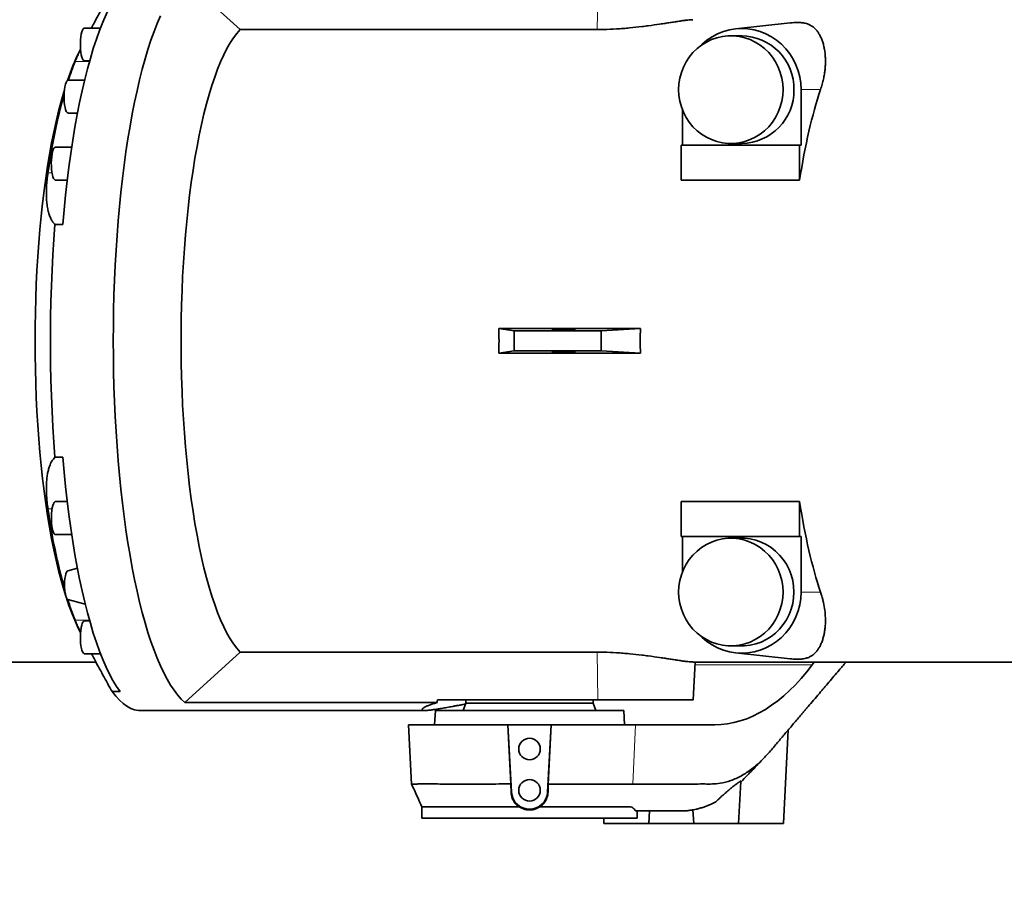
# Model space of a CAD drawing. Header units: millimetres. Extents: x 0 to 11920, y 0 to 8400.
# Tile 29 of 47: x 8030 to 8579, y 4380 to 4860. Entities that reach past the tile are written whole.
import ezdxf

# ---------------------------------------------------------------- set-up
doc = ezdxf.new("R2010")
doc.units = ezdxf.units.MM
doc.header["$LTSCALE"] = 20
doc.layers.add('THICK_LINE', color=7, linetype='Continuous')
doc.styles.add('SLDTEXTSTYLE0', font='TXT', dxfattribs={"width": 0.605})
doc.dimstyles.new('SLDDIMSTYLE0', dxfattribs={"dimtxt": 70, "dimasz": 70, "dimexe": 0, "dimexo": 0.0625, "dimgap": 17.5, "dimtad": 1, "dimdec": 4, "dimlfac": 20, "dimzin": 12, "dimdsep": 46, "dimtxsty": 'SLDTEXTSTYLE0', "dimsah": 1, "dimcen": 0.09, "dimadec": 1, "dimazin": 3, "dimtfac": 1, "dimtofl": 0, "dimtmove": 0, "dimatfit": 3, "dimfxl": 1, "dimfrac": 2, "dimtolj": 1, "dimtzin": 12, "dimarcsym": 0})

# ---------------------------------------------------------------- blocks, each defined once
blk = doc.blocks.new('_D')
at = {"layer": 'THICK_LINE'}
for p, q in [((10790.83, 4875.03), (11665.94, 4875.03)), ((5806.54, 4370.76), (5712.48, 4354.17))]:
    blk.add_line(p, q, dxfattribs=at)
blk.add_arc((8666.42, 4875.03), 2969.52, 190, 0, dxfattribs=at)
for points in [[(11635.94, 4875.03), (11625.12, 4805.15), (11645.11, 4804.92)], [(5742.02, 4359.38), (5745.16, 4288.74), (5764.82, 4292.44)]]:
    blk.add_solid(points, dxfattribs=at)
at = {"layer": 'THICK_LINE', "insert": (8818.29, 1998.04), "char_height": 70, "attachment_point": 1, "rotation": 5, "style": 'SLDTEXTSTYLE0'}
blk.add_mtext('170°', dxfattribs=at)

msp = doc.modelspace()

# ---------------------------------------------------------------- linework, layer by layer
at = {"color": 7, "linetype": 'Continuous', "lineweight": 35}
for p, q in [((8121.719345, 4882.5986311), (8152.5691104, 4854.5458882)), ((8459.2773584, 4858.2200138), (8428.7741274, 4854.9232679)), ((8074.7396978, 4855.3980027), (8065.7628616, 4855.3980027)), ((8152.5691104, 4854.5458882), (8351.7058888, 4854.5458882)), ((8432.2198246, 4851.0304045), (8426.1294896, 4851.0304045)), ((8063.6316249, 4843.6337337), (8062.9099852, 4842.2024368)), ((8065.7628616, 4837.1280027), (8068.7144599, 4837.1280027)), ((8065.8761703, 4826.2834598), (8056.6630498, 4826.2834598)), ((8465.2716779, 4821.0304045), (8465.2716779, 4790.0304045)), ((8399.1679713, 4790.0304045), (8399.1679713, 4809.7515039)), ((8056.6630498, 4808.0134598), (8061.9457576, 4808.0134598)), ((8058.7121063, 4788.9299653), (8049.570357, 4788.9299653)), ((8398.5133221, 4790.0304045), (8398.5133221, 4770.5625216)), ((8464.4646467, 4790.0304045), (8398.5133221, 4790.0304045)), ((8426.1294896, 4791.0304045), (8432.2198246, 4791.0304045)), ((8464.4646467, 4770.5625216), (8464.4646467, 4790.0304045)), ((8465.2716779, 4790.0304045), (8464.4646467, 4790.0304045)), ((8049.570357, 4770.6599653), (8056.2764772, 4770.6599653)), ((8464.4646467, 4770.5625216), (8398.5133221, 4770.5625216)), ((8053.833327, 4745.9350499), (8049.3719138, 4745.9350499)), ((8296.860339, 4687.9687556), (8375.7422422, 4687.9687556)), ((8305.444147, 4686.5466956), (8296.860339, 4687.9687556)), ((8375.7422422, 4687.9687556), (8353.937768, 4686.5466956)), ((8353.937768, 4686.5466956), (8305.444147, 4686.5466956)), ((8305.444147, 4675.5141134), (8305.444147, 4686.5466956)), ((8353.937768, 4675.5141134), (8353.937768, 4686.5466956)), ((8305.444147, 4675.5141134), (8296.860339, 4674.0920533)), ((8296.860339, 4674.0920533), (8375.7422422, 4674.0920533)), ((8353.937768, 4675.5141134), (8305.444147, 4675.5141134)), ((8375.7422422, 4674.0920533), (8353.937768, 4675.5141134)), ((8049.3719138, 4616.125759), (8053.833327, 4616.125759)), ((8056.2764772, 4591.4008436), (8049.570357, 4591.4008436)), ((8398.5133221, 4591.4982873), (8464.4646467, 4591.4982873)), ((8398.5133221, 4591.4982873), (8398.5133221, 4572.0304045)), ((8464.4646467, 4572.0304045), (8464.4646467, 4591.4982873)), ((8049.570357, 4573.1308436), (8058.7121063, 4573.1308436)), ((8398.5133221, 4572.0304045), (8464.4646467, 4572.0304045)), ((8399.1679713, 4572.0304045), (8399.1679713, 4552.3093051)), ((8432.2198246, 4571.0304045), (8426.1294896, 4571.0304045)), ((8464.4646467, 4572.0304045), (8465.2716779, 4572.0304045)), ((8465.2716779, 4541.0304045), (8465.2716779, 4572.0304045)), ((8061.8832117, 4554.3759954), (8056.5318811, 4552.8942094)), ((8056.5318811, 4536.9304888), (8066.2528564, 4534.2387461)), ((8068.7144599, 4524.9328062), (8065.7628616, 4524.9328062)), ((8062.9099852, 4519.8583722), (8063.6316249, 4518.4270752)), ((8065.7628616, 4506.6628062), (8074.7396978, 4506.6628062)), ((8121.719345, 4479.4621778), (8152.5691104, 4507.5149207)), ((8152.5691104, 4507.5149207), (8351.7058888, 4507.5149207)), ((8426.1294896, 4511.0304045), (8432.2198246, 4511.0304045)), ((8428.7741274, 4507.137541), (8459.2508792, 4503.8436569)), ((7889.334894, 4502.0304045), (8072.1774724, 4502.0304045)), ((8404.987711, 4502.0304045), (8640.8096055, 4502.0304045)), ((8405.218079, 4481.0245832), (8406.318943, 4502.0304045)), ((8471.4994563, 4500.4585103), (8472.6696299, 4502.0304045)), ((8085.6500597, 4485.5223816), (8081.1886466, 4485.5223816)), ((8262.4937219, 4479.4621778), (8121.719345, 4479.4621778)), ((8262.5538439, 4481.0304045), (8352.0440229, 4481.0304045)), ((8278.4239933, 4479.0304045), (8276.9681124, 4475.0304045)), ((8278.4239933, 4481.0304045), (8278.4239933, 4479.0304045)), ((8278.4239933, 4479.0304045), (8349.4239933, 4479.0304045)), ((8349.4239933, 4479.0304045), (8349.4239933, 4481.0304045)), ((8350.8798743, 4475.0304045), (8349.4239933, 4479.0304045)), ((8097.000288, 4475.0304045), (8255.7316481, 4475.0304045)), ((8261.4239933, 4475.0304045), (8261.0047311, 4467.0304045)), ((8366.4239933, 4475.0304045), (8261.4239933, 4475.0304045)), ((8366.8432556, 4467.0304045), (8366.4239933, 4475.0304045)), ((8246.4084199, 4467.0304045), (8248.1429031, 4433.9344945)), ((8246.4084199, 4467.0304045), (8301.8317292, 4467.0304045)), ((8303.4837653, 4434.034411), (8301.8317292, 4467.0304045)), ((8301.8317292, 4467.0304045), (8301.9144443, 4467.0304045)), ((8301.9144443, 4467.0304045), (8303.8811156, 4429.5040796)), ((8325.9335423, 4467.0304045), (8301.9144443, 4467.0304045)), ((8323.966871, 4429.5040796), (8325.9335423, 4467.0304045)), ((8326.0162575, 4467.0304045), (8324.3641645, 4434.0332754)), ((8325.9335423, 4467.0304045), (8326.0162575, 4467.0304045)), ((8326.0162575, 4467.0304045), (8372.9744444, 4467.0304045)), ((8372.9744444, 4467.0304045), (8417.1707242, 4467.0304045)), ((8455.4239933, 4412.0304045), (8458.1575237, 4464.189271)), ((8430.4239933, 4412.0304045), (8431.6538215, 4435.4969245)), ((8303.4838804, 4434.0304046), (8303.6118526, 4429.4899681)), ((8324.2361608, 4429.4899667), (8324.3639989, 4434.0304044)), ((8372.6137525, 4434.0303961), (8371.4618097, 4434.0300179)), ((8417.7882385, 4424.1807395), (8414.7712974, 4422.6677412)), ((8253.9212072, 4421.2904024), (8253.9212072, 4415.0304045)), ((8373.9267795, 4415.0304045), (8373.9267795, 4419.0304045)), ((8380.4239933, 4412.0304045), (8380.7908478, 4419.0304045)), ((8395.6337672, 4419.0304045), (8393.3907378, 4419.0304045)), ((8398.5015017, 4419.0304045), (8395.6337672, 4419.0304045)), ((8398.5415745, 4419.0304045), (8398.5015017, 4419.0304045)), ((8405.0267992, 4419.6093203), (8405.4239933, 4412.0304045)), ((8373.9267795, 4415.0304045), (8253.9212072, 4415.0304045)), ((8355.26677, 4415.0304045), (8355.4239933, 4412.0304045)), ((8380.4239933, 4412.0304045), (8355.4239933, 4412.0304045)), ((8405.4239933, 4412.0304045), (8380.4239933, 4412.0304045)), ((8430.4239933, 4412.0304045), (8405.4239933, 4412.0304045)), ((8455.4239933, 4412.0304045), (8430.4239933, 4412.0304045))]:
    msp.add_line(p, q, dxfattribs=at)
at = {"color": 8, "linetype": 'Continuous', "lineweight": 18}
for p, q in [((8352.0440229, 4881.0304045), (8351.7058888, 4854.5458882)), ((8060.6063281, 4836.7938664), (8068.6201716, 4836.7938664)), ((8476.1560458, 4821.0304045), (8465.2716779, 4821.0304045)), ((8045.4752859, 4774.6829882), (8047.7260264, 4774.6829882)), ((8045.4752859, 4587.3778207), (8047.7260264, 4587.3778207)), ((8476.1560458, 4541.0304045), (8465.2716779, 4541.0304045)), ((8060.6063281, 4525.2669426), (8068.6201716, 4525.2669426)), ((8352.0440229, 4481.0304045), (8351.7058888, 4507.5149207)), ((8406.2365638, 4500.4585103), (8471.4994563, 4500.4585103)), ((8372.9744444, 4467.0304045), (8371.4618184, 4434.0302071)), ((8303.8811156, 4429.5040796), (8303.6118526, 4429.4899681)), ((8323.966871, 4429.5040796), (8324.2361608, 4429.4899667))]:
    msp.add_line(p, q, dxfattribs=at)
at = {"color": 7, "linetype": 'Continuous', "lineweight": 35, "flags": 128}
for points in [[(8053.833327, 4745.9350499), (8054.5438623, 4754.1369273), (8055.3381786, 4762.2082589), (8056.2148572, 4770.1346318), (8057.1723328, 4777.9018919), (8058.2088956, 4785.4961694), (8059.3226946, 4792.9039031), (8060.5117409, 4800.1118651), (8061.7739113, 4807.1071843), (8063.1069518, 4813.8773691), (8064.5084822, 4820.4103301), (8065.9759996, 4826.6944014), (8067.5068835, 4832.7183616), (8069.0984004, 4838.4714537), (8070.7477081, 4843.9434045), (8072.4518616, 4849.1244428), (8074.2078177, 4854.0053168), (8076.0124409, 4858.5773108), (8077.8625087, 4862.8322607), (8079.7547173, 4866.7625683), (8081.685688, 4870.3612154), (8083.6519725, 4873.6217758), (8085.6500597, 4876.5384273)], [(8108.1488866, 4862.1154643), (8106.3477442, 4857.906041), (8104.5904807, 4853.3949243), (8102.8800935, 4848.5898086), (8101.2194999, 4843.4988901), (8099.6115324, 4838.1308521), (8098.0589337, 4832.4948509), (8096.564352, 4826.6004996), (8095.1303366, 4820.4578522), (8093.7593334, 4814.077386), (8092.453681, 4807.4699842), (8091.2156064, 4800.6469167), (8090.0472213, 4793.6198216), (8088.9505186, 4786.4006848), (8087.927369, 4779.00182), (8086.9795176, 4771.4358471), (8086.1085811, 4763.7156715), (8085.3160451, 4755.8544611), (8084.6032615, 4747.8656247), (8083.9714459, 4739.7627888), (8083.4216761, 4731.5597742), (8082.9548898, 4723.2705725), (8082.5718832, 4714.9093226), (8082.2733096, 4706.4902861), (8082.0596782, 4698.0278232), (8081.9313534, 4689.5363681), (8081.8885542, 4681.0304045), (8081.9313534, 4672.5244409), (8082.0596782, 4664.0329858), (8082.2733096, 4655.5705228), (8082.5718832, 4647.1514863), (8082.9548898, 4638.7902364), (8083.4216761, 4630.5010348), (8083.9714459, 4622.2980201), (8084.6032615, 4614.1951842), (8085.3160451, 4606.2063479), (8086.1085811, 4598.3451375), (8086.9795176, 4590.6249618), (8087.927369, 4583.058989), (8088.9505186, 4575.6601241), (8090.0472213, 4568.4409874), (8091.2156064, 4561.4138923), (8092.453681, 4554.5908248), (8093.7593334, 4547.9834229), (8095.1303366, 4541.6029567), (8096.564352, 4535.4603093), (8098.0589337, 4529.565958), (8099.6115324, 4523.9299568), (8101.2194999, 4518.5619188), (8102.8800935, 4513.4710003), (8104.5904807, 4508.6658847), (8106.3477442, 4504.1547679), (8108.1488866, 4499.9453446), (8109.9908357, 4496.0447946), (8111.8704499, 4492.4597711), (8113.784523, 4489.196389), (8115.7297903, 4486.2602145), (8117.7029337, 4483.6562558), (8119.7005878, 4481.3889545), (8121.719345, 4479.4621778)], [(8065.7628616, 4855.3980027), (8065.5151673, 4855.3412427), (8065.0884686, 4854.9684484), (8064.6876865, 4854.2611088), (8064.3282228, 4853.2464064), (8064.0238914, 4851.9633357), (8063.7863877, 4850.4612044), (8063.6248388, 4848.7977386), (8063.5454528, 4847.0368643), (8063.5512807, 4845.246251), (8063.6420984, 4843.4947108), (8063.8144158, 4841.8495546), (8064.0616109, 4840.3740046), (8064.3741841, 4839.1247656), (8064.7401234, 4838.149845)], [(8152.5691104, 4854.5458882), (8150.6853308, 4852.4008107), (8148.8268654, 4849.9113162), (8146.9974493, 4847.0824081), (8145.2007593, 4843.9197718), (8143.4404062, 4840.4297636), (8141.7199281, 4836.6193976), (8140.0427826, 4832.4963318), (8138.4123406, 4828.0688527), (8136.8318788, 4823.3458586), (8135.3045736, 4818.3368416), (8133.8334945, 4813.0518687), (8132.4215982, 4807.5015616), (8131.0717221, 4801.6970751), (8129.7865793, 4795.6500752), (8128.5687527, 4789.3727147), (8127.4206897, 4782.87761), (8126.3446977, 4776.1778147), (8125.3429393, 4769.286794), (8124.4174278, 4762.2183973), (8123.5700232, 4754.9868305), (8122.8024286, 4747.6066275), (8122.1161868, 4740.0926208), (8121.5126768, 4732.4599121), (8120.9931118, 4724.7238413), (8120.5585357, 4716.8999562), (8120.2098222, 4709.0039813), (8119.9476719, 4701.0517855), (8119.7726119, 4693.0593512), (8119.6849938, 4685.0427414), (8119.6849938, 4677.0180676), (8119.7726119, 4669.0014577), (8119.9476719, 4661.0090234), (8120.2098222, 4653.0568277), (8120.5585357, 4645.1608527), (8120.9931118, 4637.3369677), (8121.5126768, 4629.6008969), (8122.1161868, 4621.9681881), (8122.8024286, 4614.4541815), (8123.5700232, 4607.0739785), (8124.4174278, 4599.8424117), (8125.3429393, 4592.7740149), (8126.3446977, 4585.8829942), (8127.4206897, 4579.1831989), (8128.5687527, 4572.6880942), (8129.7865793, 4566.4107338), (8131.0717221, 4560.3637338), (8132.4215982, 4554.5592474), (8133.8334945, 4549.0089403), (8135.3045736, 4543.7239674), (8136.8318788, 4538.7149503), (8138.4123406, 4533.9919562), (8140.0427826, 4529.5644771), (8141.7199281, 4525.4414113), (8143.4404062, 4521.6310453), (8145.2007593, 4518.1410371), (8146.9974493, 4514.9784009), (8148.8268654, 4512.1494927), (8150.6853308, 4509.6599983), (8152.5691104, 4507.5149207)], [(8408.9920443, 4845.2745461), (8410.103818, 4846.3557083), (8412.7924327, 4848.6005368), (8415.693898, 4850.5433012), (8418.7764248, 4852.1627161), (8422.0062403, 4853.4410389), (8425.3479579, 4854.364264), (8428.7649652, 4854.9222763), (8432.2198246, 4855.1089622), (8435.6746841, 4854.9222763), (8439.0916913, 4854.364264), (8442.433409, 4853.4410389), (8445.6632245, 4852.1627161), (8448.7457513, 4850.5433012), (8451.6472166, 4848.6005368), (8454.3358313, 4846.3557083), (8456.7821384, 4843.8334105), (8458.9593356, 4841.0612781), (8460.8435692, 4838.0696834), (8462.4141951, 4834.8914027), (8463.6540051, 4831.561258), (8464.5494156, 4828.115735), (8465.0906164, 4824.5925837), (8465.2716779, 4821.0304045)], [(8455.2256622, 4821.0304045), (8455.0550992, 4824.273975), (8454.5454099, 4827.4795177), (8453.7025699, 4830.6094504), (8452.5364607, 4833.6270775), (8451.0607539, 4836.4970202), (8449.2927509, 4839.1856309), (8447.2531798, 4841.6613882), (8444.9659527, 4843.8952661), (8442.4578854, 4845.8610744), (8439.7583825, 4847.5357658), (8436.8990933, 4848.8997061), (8433.9135403, 4849.9369042), (8430.8367265, 4850.6352001), (8427.7047247, 4850.9864069), (8424.5542546, 4850.9864069), (8421.4222527, 4850.6352001), (8418.3454389, 4849.9369042), (8415.359886, 4848.8997061), (8412.5005968, 4847.5357658), (8409.8010939, 4845.8610744), (8407.2930266, 4843.8952661), (8405.0057995, 4841.6613882), (8402.9662284, 4839.1856309), (8401.1982253, 4836.4970202), (8399.7225186, 4833.6270775), (8398.5564094, 4830.6094504), (8397.7135694, 4827.4795177), (8397.20388, 4824.273975), (8397.033317, 4821.0304045), (8397.20388, 4817.7868339), (8397.7135694, 4814.5812913), (8398.5564094, 4811.4513586), (8399.7225186, 4808.4337314), (8401.1982253, 4805.5637888), (8402.9662284, 4802.875178), (8405.0057995, 4800.3994207), (8407.2930266, 4798.1655428), (8409.8010939, 4796.1997345), (8412.5005968, 4794.5250431), (8415.359886, 4793.1611029), (8418.3454389, 4792.1239047), (8421.4222527, 4791.4256088), (8424.5542546, 4791.0744021), (8427.7047247, 4791.0744021), (8430.8367265, 4791.4256088), (8433.9135403, 4792.1239047), (8436.8990933, 4793.1611029), (8439.7583825, 4794.5250431), (8442.4578854, 4796.1997345), (8444.9659527, 4798.1655428), (8447.2531798, 4800.3994207), (8449.2927509, 4802.875178), (8451.0607539, 4805.5637888), (8452.5364607, 4808.4337314), (8453.7025699, 4811.4513586), (8454.5454099, 4814.5812913), (8455.0550992, 4817.7868339), (8455.2256622, 4821.0304045)], [(8056.6630498, 4826.2834598), (8056.3697261, 4826.203761), (8055.9449944, 4825.7948666), (8055.5478572, 4825.0536957), (8055.1935762, 4824.0087309), (8054.8957662, 4822.7001298), (8054.665872, 4821.1781812), (8054.5127282, 4819.5013726), (8054.44222, 4817.7341429), (8054.4570571, 4815.9444057), (8054.5566693, 4814.2009397), (8054.7372284, 4812.5707452), (8054.9917958, 4811.1164697), (8055.3105886, 4809.8940002), (8055.6813557, 4808.9503155), (8056.0898487, 4808.3216809), (8056.5203696, 4808.0322545), (8056.6630498, 4808.0134598)], [(8054.6149864, 4820.7220004), (8054.2642497, 4819.5561626), (8052.7985498, 4814.4060657), (8051.3897812, 4808.9948796), (8050.0407014, 4803.3331971), (8048.7539515, 4797.4321011), (8047.5320503, 4791.3031433), (8046.3773896, 4784.9583214), (8045.2922299, 4778.4100558), (8044.2786953, 4771.6711649), (8043.33877, 4764.7548405), (8042.4742937, 4757.6746216), (8041.6869589, 4750.444368), (8040.9783068, 4743.0782333), (8040.3497245, 4735.5906371), (8039.8024425, 4727.9962366), (8039.3375323, 4720.3098984), (8038.9559038, 4712.5466687), (8038.6583041, 4704.7217444), (8038.4453158, 4696.8504432), (8038.3173558, 4688.9481735), (8038.2746746, 4681.0304045)], [(8049.570357, 4788.9299653), (8049.2357584, 4788.8261209), (8048.8129674, 4788.3846368), (8048.4192824, 4787.6130564), (8048.0698325, 4786.5410311), (8047.778047, 4785.2097583), (8047.555139, 4783.670398), (8047.4096746, 4781.9821071), (8047.3472441, 4780.2097655), (8047.3702465, 4778.4214834), (8047.477798, 4776.6859834)], [(8047.477798, 4776.6859834), (8047.6657653, 4775.0699598), (8047.926925, 4773.6355155), (8048.2512409, 4772.4377755), (8048.6262497, 4771.5227681), (8049.03754, 4770.9256566), (8049.4693061, 4770.6693877), (8049.570357, 4770.6599653)], [(8049.3719138, 4745.9350499), (8048.7398588, 4737.5227959), (8048.1959378, 4729.0073744), (8047.7411444, 4720.4043364), (8047.3763089, 4711.7293929), (8047.1020977, 4702.9983864), (8046.9190116, 4694.2272615), (8046.8273849, 4685.4320363), (8046.8273849, 4676.6287727), (8046.9190116, 4667.8335474), (8047.1020977, 4659.0624225), (8047.3763089, 4650.331416), (8047.7411444, 4641.6564725), (8048.1959378, 4633.0534345), (8048.7398588, 4624.538013), (8049.3719138, 4616.125759)], [(8038.2746746, 4681.0304045), (8038.3173558, 4673.1126354), (8038.4453158, 4665.2103657), (8038.6583041, 4657.3390646), (8038.9559038, 4649.5141403), (8039.3375323, 4641.7509106), (8039.8024425, 4634.0645723), (8040.3497245, 4626.4701719), (8040.9783068, 4618.9825756), (8041.6869589, 4611.616441), (8042.4742937, 4604.3861874), (8043.33877, 4597.3059684), (8044.2786953, 4590.389644), (8045.2922299, 4583.6507532), (8046.3773896, 4577.1024875), (8047.5320503, 4570.7576657), (8048.7539515, 4564.6287079), (8050.0407014, 4558.7276119), (8051.3897812, 4553.0659293), (8052.7985498, 4547.6547433), (8054.2642497, 4542.5046463), (8055.408648, 4538.7897466)], [(8085.6500597, 4485.5223816), (8083.6519725, 4488.4390331), (8081.685688, 4491.6995936), (8079.7547173, 4495.2982407), (8077.8625087, 4499.2285483), (8076.0124409, 4503.4834981), (8074.2078177, 4508.0554921), (8072.4518616, 4512.9363661), (8070.7477081, 4518.1174044), (8069.0984004, 4523.5893552), (8067.5068835, 4529.3424474), (8065.9759996, 4535.3664075), (8064.5084822, 4541.6504788), (8063.1069518, 4548.1834398), (8061.7739113, 4554.9536246), (8060.5117409, 4561.9489438), (8059.3226946, 4569.1569058), (8058.2088956, 4576.5646396), (8057.1723328, 4584.158917), (8056.2148572, 4591.9261772), (8055.3381786, 4599.8525501), (8054.5438623, 4607.9238816), (8053.833327, 4616.125759)], [(8049.570357, 4591.4008436), (8049.3226627, 4591.3440836), (8048.895964, 4590.9712893), (8048.4951819, 4590.2639497), (8048.1357182, 4589.2492473), (8047.8313868, 4587.9661766), (8047.5938831, 4586.4640454), (8047.4323342, 4584.8005795), (8047.3529483, 4583.0397052), (8047.3587761, 4581.2490919), (8047.4495938, 4579.4975517), (8047.6219112, 4577.8523955), (8047.8691063, 4576.3768456), (8048.1816795, 4575.1276065), (8048.5476188, 4574.152686), (8048.9528614, 4573.4895495), (8049.381834, 4573.1636811), (8049.570357, 4573.1308436)], [(8455.2256622, 4541.0304045), (8455.0550992, 4544.273975), (8454.5454099, 4547.4795177), (8453.7025699, 4550.6094504), (8452.5364607, 4553.6270775), (8451.0607539, 4556.4970202), (8449.2927509, 4559.1856309), (8447.2531798, 4561.6613882), (8444.9659527, 4563.8952661), (8442.4578854, 4565.8610744), (8439.7583825, 4567.5357658), (8436.8990933, 4568.8997061), (8433.9135403, 4569.9369042), (8430.8367265, 4570.6352001), (8427.7047247, 4570.9864069), (8424.5542546, 4570.9864069), (8421.4222527, 4570.6352001), (8418.3454389, 4569.9369042), (8415.359886, 4568.8997061), (8412.5005968, 4567.5357658), (8409.8010939, 4565.8610744), (8407.2930266, 4563.8952661), (8405.0057995, 4561.6613882), (8402.9662284, 4559.1856309), (8401.1982253, 4556.4970202), (8399.7225186, 4553.6270775), (8398.5564094, 4550.6094504), (8397.7135694, 4547.4795177), (8397.20388, 4544.273975), (8397.033317, 4541.0304045), (8397.20388, 4537.7868339), (8397.7135694, 4534.5812913), (8398.5564094, 4531.4513586), (8399.7225186, 4528.4337314), (8401.1982253, 4525.5637888), (8402.9662284, 4522.875178), (8405.0057995, 4520.3994207), (8407.2930266, 4518.1655428), (8409.8010939, 4516.1997345), (8412.5005968, 4514.5250431), (8415.359886, 4513.1611029), (8418.3454389, 4512.1239047), (8421.4222527, 4511.4256088), (8424.5542546, 4511.0744021), (8427.7047247, 4511.0744021), (8430.8367265, 4511.4256088), (8433.9135403, 4512.1239047), (8436.8990933, 4513.1611029), (8439.7583825, 4514.5250431), (8442.4578854, 4516.1997345), (8444.9659527, 4518.1655428), (8447.2531798, 4520.3994207), (8449.2927509, 4522.875178), (8451.0607539, 4525.5637888), (8452.5364607, 4528.4337314), (8453.7025699, 4531.4513586), (8454.5454099, 4534.5812913), (8455.0550992, 4537.7868339), (8455.2256622, 4541.0304045)], [(8432.2198246, 4511.0304045), (8433.7950597, 4511.0744021), (8436.9270615, 4511.4256088), (8440.0038753, 4512.1239047), (8442.9894283, 4513.1611029), (8445.8487175, 4514.5250431), (8448.5482203, 4516.1997345), (8451.0562877, 4518.1655428), (8453.3435148, 4520.3994207), (8455.3830859, 4522.875178), (8457.1510889, 4525.5637888), (8458.6267957, 4528.4337314), (8459.7929049, 4531.4513586), (8460.6357449, 4534.5812913), (8461.1454342, 4537.7868339), (8461.3159972, 4541.0304045), (8461.1454342, 4544.273975), (8460.6357449, 4547.4795177), (8459.7929049, 4550.6094504), (8458.6267957, 4553.6270775), (8457.1510889, 4556.4970202), (8455.3830859, 4559.1856309), (8453.3435148, 4561.6613882), (8451.0562877, 4563.8952661), (8448.5482203, 4565.8610744), (8445.8487175, 4567.5357658), (8442.9894283, 4568.8997061), (8440.0038753, 4569.9369042), (8436.9270615, 4570.6352001), (8433.7950597, 4570.9864069), (8432.2198246, 4571.0304045)], [(8055.4605374, 4551.2079364), (8055.1589536, 4549.9996226), (8054.9276997, 4548.5534336), (8054.7775887, 4546.9369915), (8054.7156399, 4545.2258794), (8054.7447498, 4543.500107), (8054.8635572, 4541.8403694), (8055.066507, 4540.3242742), (8055.3441093, 4539.0227123), (8055.6833837, 4537.9965432), (8056.0684663, 4537.2937496), (8056.481351, 4536.9471931), (8056.5318811, 4536.9304888)], [(8408.9920443, 4516.7862629), (8410.103818, 4515.7051006), (8412.7924327, 4513.4602721), (8415.693898, 4511.5175077), (8418.7764248, 4509.8980928), (8422.0062403, 4508.61977), (8425.3479579, 4507.696545), (8428.7649652, 4507.1385326), (8432.2198246, 4506.9518467), (8435.6746841, 4507.1385326), (8439.0916913, 4507.696545), (8442.433409, 4508.61977), (8445.6632245, 4509.8980928), (8448.7457513, 4511.5175077), (8451.6472166, 4513.4602721), (8454.3358313, 4515.7051006), (8456.7821384, 4518.2273984), (8458.9593356, 4520.9995308), (8460.8435692, 4523.9911256), (8462.4141951, 4527.1694063), (8463.6540051, 4530.499551), (8464.5494156, 4533.9450739), (8465.0906164, 4537.4682252), (8465.2716779, 4541.0304045)], [(8065.7628616, 4524.9328062), (8065.428263, 4524.8289619), (8065.005472, 4524.3874777), (8064.611787, 4523.6158973), (8064.2623371, 4522.543872), (8063.9705516, 4521.2125992), (8063.7476435, 4519.673239), (8063.6021792, 4517.984948), (8063.5397486, 4516.2126064), (8063.5627511, 4514.4243243), (8063.6703025, 4512.6888243), (8063.8582699, 4511.0728007), (8064.1194296, 4509.6383565), (8064.4437455, 4508.4406164), (8064.8187543, 4507.525609), (8065.2300446, 4506.9284976), (8065.6618107, 4506.6722287), (8065.7628616, 4506.6628062)], [(8081.1886466, 4485.5223816), (8083.2379844, 4482.9278812), (8085.3124552, 4480.6951596), (8087.4082705, 4478.828294), (8089.521603, 4477.3306938), (8091.6485932, 4476.2050941), (8093.7853568, 4475.4535503), (8095.9279915, 4475.077435), (8097.000288, 4475.0304045)]]:
    msp.add_lwpolyline(points, dxfattribs=at)
at = {"color": 7, "linetype": 'Continuous', "lineweight": 35}
for centre in [(8313.9239933, 4453.5304045), (8313.9239933, 4430.5304045)]:
    msp.add_circle(centre, 6, dxfattribs=at)
for centre, radius, start, end in [((8431.8103207, 4821.5234502), 29.5097957, 359.042665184, 89.204887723), ((8174.2274145, 4787.3688021), 124.0898769, 153.775694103, 161.761998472), ((8208.4137022, 4777.4315319), 159.2824742, 158.118639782, 162.139533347), ((8066.0283434, 4838.4164558), 1.3155197, 191.692888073, 258.357321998), ((8431.7443996, 4820.6012938), 29.5747109, 270.921091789, 0.831355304), ((8389.164302, 4727.0545549), 346.9734967, 164.716066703, 172.110199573), ((8386.1448892, 4634.469727), 343.9090377, 187.87031158, 195.549201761), ((8057.7648896, 4550.9273731), 2.3213692, 122.083575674, 173.05819724), ((8180.1018628, 4577.2146138), 130.4748045, 197.345961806, 206.078126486), ((8210.3620399, 4585.3622384), 161.3636197, 197.450483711, 201.865040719), ((8313.9239933, 4430.0304045), 10.05666, 183, 357)]:
    msp.add_arc(centre, radius, start, end, dxfattribs=at)
for centre, major_axis, ratio, start_param, end_param in [((8506.1612592, 4681.0304045), (0, 179), 0.269010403, 0.6727308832, 1.0469903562), ((8240.2775502, 4681.0304045), (0, 179), 0.316342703, 4.6736175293, 4.7511604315), ((8519.4730856, 4681.0304045), (0, 179), 0.8035695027, 1.5320248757, 1.6095677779), ((8506.1612592, 4681.0304045), (0, 179), 0.269010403, 2.0946022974, 2.4688617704), ((8426.1588214, 4617.0304045), (12.9305036, 149.8304183), 0.5514573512, 3.1891480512, 3.8698264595), ((8313.9239933, 3668.5138686), (-14.6546561, 1144.867959), 0.0508205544, 0.7810690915, 0.7830115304), ((8251.2661137, 4617.0304045), (-9.8906175, 149.9517985), 0.3844434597, 3.1162407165, 3.1389918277)]:
    msp.add_ellipse(centre, major_axis=major_axis, ratio=ratio, start_param=start_param, end_param=end_param, dxfattribs=at)
for centre, major_axis in [((8333.1015451, 4687.2804045), (6.4999986, 0.0832019)), ((8333.1015451, 4674.7804045), (6.4999986, -0.0832019))]:
    msp.add_ellipse(centre, major_axis=major_axis, ratio=0.0508205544, dxfattribs=at)
for points, knots in [([(8069.6894129, 4855.3980027), (8070.2486985, 4856.4462221), (8071.4567829, 4858.7104276), (8073.9567328, 4863.3233614), (8077.22754, 4869.304383), (8079.8618859, 4874.1154061), (8081.1886466, 4876.5384273)], [0, 0, 0, 0, 0.1575533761, 0.3403230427, 0.6677606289, 1, 1, 1, 1]), ([(8351.7058888, 4854.5458882), (8352.8710481, 4854.5534449), (8356.3938559, 4854.5762924), (8361.2518074, 4854.7854096), (8366.0817909, 4855.1191402), (8370.8711395, 4855.5330112), (8375.5593302, 4856.0468558), (8381.1953446, 4856.765573), (8385.5054796, 4857.3825587), (8389.4959621, 4857.9869854), (8392.3157324, 4858.4230415), (8394.9238011, 4858.8266212), (8397.3105204, 4859.1881338), (8399.4757588, 4859.4993786), (8401.3561317, 4859.744905), (8402.9275752, 4859.9161692), (8404.157194, 4860.015906), (8404.727986, 4860.022092), (8404.98772, 4860.024907)], [0, 0, 0, 0, 0.0517144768, 0.1563564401, 0.2097887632, 0.2614898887, 0.3660445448, 0.4193652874, 0.5252599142, 0.5789873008, 0.6334776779, 0.6867565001, 0.7404134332, 0.7952774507, 0.8505678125, 0.9030317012, 0.9558753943, 1, 1, 1, 1]), ([(8459.2778059, 4858.2165339), (8459.3392588, 4858.2243598), (8459.9187426, 4858.2981558), (8461.1688002, 4858.3969898), (8462.8920526, 4858.4810592), (8464.5104967, 4858.4671629), (8466.1626123, 4858.3510361), (8467.6076085, 4858.0964295), (8469.0851472, 4857.6643962), (8470.3972671, 4857.075377), (8471.7560122, 4856.2193889), (8473.023847, 4855.1329438), (8474.2243828, 4853.7717129), (8475.2854008, 4852.2242051), (8476.2255105, 4850.4783631), (8477.0435735, 4848.5295389), (8477.7334574, 4846.3683738), (8478.2805447, 4844.0008887), (8478.6381822, 4841.6346338), (8478.8347757, 4839.3252321), (8478.9026944, 4837.1187894), (8478.8500834, 4834.7809379), (8478.6623938, 4832.3092299), (8478.3241975, 4829.6973898), (8477.8111808, 4826.9454299), (8477.1221263, 4824.0629199), (8476.4783955, 4822.0422565), (8476.1560458, 4821.0304045)], [0, 0, 0, 0, 0.0019906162, 0.0187709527, 0.0357384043, 0.0482693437, 0.0638682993, 0.0922347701, 0.1197292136, 0.1616250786, 0.2037527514, 0.2586411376, 0.3136380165, 0.368905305, 0.4242506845, 0.4805779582, 0.5369914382, 0.5936845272, 0.650481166, 0.6933704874, 0.7363150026, 0.7794427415, 0.8230343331, 0.8667074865, 0.9108710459, 0.9553684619, 1, 1, 1, 1]), ([(8060.6063281, 4836.7938664), (8060.9367077, 4837.5863213), (8061.6001571, 4839.1776843), (8062.6330322, 4841.4604977), (8063.3744956, 4842.9973565), (8063.6393057, 4843.5462382)], [0, 0, 0, 0, 0.3893734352, 0.7819176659, 1, 1, 1, 1]), ([(8049.3719138, 4745.9350499), (8048.9944111, 4746.3241094), (8048.2394361, 4747.1021971), (8047.2304615, 4748.7580224), (8046.3366922, 4750.7960605), (8045.597777, 4753.2451843), (8045.0395071, 4756.0732122), (8044.6744349, 4759.3060919), (8044.5322186, 4762.9752678), (8044.6394842, 4766.8419175), (8044.9466145, 4770.7526707), (8045.2985538, 4773.3691035), (8045.4752859, 4774.6829882)], [0, 0, 0, 0, 0.10130801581, 0.20260790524, 0.30647383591, 0.41032642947, 0.51181623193, 0.61329056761, 0.71877716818, 0.82424723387, 0.91174285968, 1, 1, 1, 1]), ([(8045.4752859, 4587.3778207), (8045.3052625, 4588.6381534), (8044.9652104, 4591.1588581), (8044.6735111, 4594.7414309), (8044.5479741, 4598.1451729), (8044.6006537, 4601.2920297), (8044.8136636, 4604.1409429), (8045.1708449, 4606.7151867), (8045.6658412, 4609.0344312), (8046.4546736, 4611.6258339), (8047.6371091, 4614.22372), (8048.7908462, 4615.4886768), (8049.3719138, 4616.125759)], [0, 0, 0, 0, 0.0846289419, 0.1692605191, 0.2566905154, 0.3441279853, 0.4286674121, 0.5132144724, 0.5998357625, 0.6864644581, 0.8420911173, 1, 1, 1, 1]), ([(8476.1560458, 4541.0304045), (8476.4130659, 4540.2337621), (8476.9276279, 4538.6388598), (8477.7297767, 4535.5516234), (8478.4457188, 4531.8296342), (8478.8681036, 4527.6519943), (8478.9139943, 4524.0778033), (8478.7130903, 4521.0501805), (8478.3588056, 4518.4926283), (8477.8474235, 4516.1240441), (8477.1871462, 4513.931732), (8476.3849257, 4511.9215297), (8475.4417229, 4510.0941582), (8474.3592169, 4508.4606338), (8473.2245533, 4507.13976), (8472.0510081, 4506.0806988), (8470.7832, 4505.1962606), (8469.4841673, 4504.5495181), (8468.0917588, 4504.0944), (8466.940885, 4503.8375073), (8465.5935934, 4503.6608323), (8464.1507321, 4503.5799857), (8462.4909737, 4503.5945044), (8460.8204112, 4503.6808382), (8459.7877004, 4503.8002093), (8459.2527617, 4503.8620429)], [0, 0, 0, 0, 0.03504592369, 0.07016299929, 0.14082767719, 0.21281995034, 0.28516526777, 0.34056078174, 0.3960708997, 0.45189744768, 0.50781845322, 0.56481159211, 0.62189197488, 0.67923495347, 0.73666815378, 0.77996307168, 0.82332250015, 0.87325387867, 0.8971971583, 0.92140803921, 0.93817783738, 0.95513463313, 0.96765770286, 0.98324686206, 1, 1, 1, 1]), ([(8063.6746834, 4518.4481499), (8063.4321466, 4518.9466731), (8062.6877164, 4520.4768157), (8061.6462953, 4522.7778674), (8060.9539838, 4524.4348577), (8060.6063281, 4525.2669426)], [0, 0, 0, 0, 0.19392201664, 0.59521469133, 1, 1, 1, 1]), ([(8081.1886466, 4485.5223816), (8080.3399065, 4487.0734548), (8078.6377045, 4490.1842301), (8076.0964481, 4494.8215517), (8073.5878706, 4499.4188152), (8071.4295644, 4503.3968435), (8070.1755418, 4505.754452), (8069.6923841, 4506.6628062)], [0, 0, 0, 0, 0.2123879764, 0.4259575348, 0.6435378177, 0.8626600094, 1, 1, 1, 1]), ([(8351.7058888, 4507.5149207), (8352.8710481, 4507.507364), (8356.3938559, 4507.4845165), (8361.2518074, 4507.2753993), (8366.0817909, 4506.9416687), (8370.8711395, 4506.5277978), (8375.5593302, 4506.0139531), (8381.1953446, 4505.295236), (8385.5054796, 4504.6782503), (8389.4959621, 4504.0738236), (8392.3157324, 4503.6377674), (8394.9238011, 4503.2341878), (8397.3105204, 4502.8726752), (8399.4757588, 4502.5614303), (8401.3561317, 4502.3159039), (8402.9275752, 4502.1446398), (8404.157194, 4502.044903), (8404.727986, 4502.0387169), (8404.98772, 4502.035902)], [0, 0, 0, 0, 0.0517144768, 0.1563564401, 0.2097887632, 0.2614898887, 0.3660445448, 0.4193652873, 0.5252599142, 0.5789873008, 0.6334776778, 0.6867565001, 0.7404134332, 0.7952774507, 0.8505678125, 0.9030317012, 0.9558753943, 1, 1, 1, 1]), ([(8490.3855433, 4502.0304045), (8489.0756125, 4500.4920933), (8485.865183, 4496.7219401), (8480.9031084, 4490.8947157), (8476.1764177, 4485.3438876), (8472.3405147, 4480.8391372), (8470.0385012, 4478.1357196), (8468.596545, 4476.4423222), (8467.9530745, 4475.6866454), (8467.3194067, 4474.9424797), (8466.6955416, 4474.2098256), (8466.0814797, 4473.4886808), (8465.4772189, 4472.7790539), (8463.6518701, 4470.6353144), (8460.6016782, 4467.0555645), (8456.3596963, 4462.0774981), (8452.0254609, 4457.0116607), (8447.7718084, 4451.9204601), (8443.0461521, 4446.7334454), (8437.8450013, 4442.2699938), (8432.0489405, 4438.4691613), (8426.1273985, 4435.7853148), (8420.7008229, 4434.3692943), (8415.8472993, 4433.9676673), (8411.4185103, 4434.0556184), (8406.4603538, 4434.018255), (8402.7375544, 4434.0270588), (8400.4024373, 4434.0275026), (8399.8273763, 4434.027725), (8399.2523163, 4434.0279701), (8398.6772585, 4434.0282626), (8398.1022025, 4434.028594), (8397.5271487, 4434.0289741), (8396.9520957, 4434.0293721), (8396.4197062, 4434.029862), (8395.831098, 4434.0301387), (8395.0391508, 4434.0302807), (8393.8771908, 4434.0304023), (8392.3200637, 4434.0304545), (8390.9135034, 4434.030451), (8389.7674686, 4434.0304274), (8388.9919179, 4434.0304051), (8388.1741788, 4434.0303753), (8387.3142515, 4434.0303382), (8386.4121358, 4434.0302934), (8385.4678319, 4434.0302426), (8380.8636679, 4434.0299433), (8376.5742957, 4434.0301787), (8372.6137525, 4434.0303961)], [0, 0, 0, 0, 0.0352999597, 0.0865145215, 0.1337179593, 0.1626749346, 0.1898846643, 0.1957528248, 0.2015329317, 0.2072249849, 0.2128289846, 0.2183449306, 0.223772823, 0.2291126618, 0.2675351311, 0.3059575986, 0.3434082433, 0.384207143, 0.4210903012, 0.4688451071, 0.5167980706, 0.5652404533, 0.6136087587, 0.6484434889, 0.6832057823, 0.7217433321, 0.7693560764, 0.7740323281, 0.7787085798, 0.7833848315, 0.7880610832, 0.792737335, 0.7974135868, 0.8020898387, 0.8067660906, 0.8104016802, 0.8164491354, 0.8260856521, 0.8387476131, 0.8544350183, 0.8603984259, 0.8667048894, 0.8733544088, 0.8803469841, 0.8876826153, 0.8953613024, 0.9033830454, 1, 1, 1, 1]), ([(8262.4937219, 4479.4621778), (8261.7829966, 4479.2496758), (8260.3579572, 4478.8235988), (8258.8147653, 4478.2860186), (8257.6672837, 4477.8498322), (8256.8397151, 4477.5086322), (8256.1096054, 4477.1803788), (8255.4761316, 4476.8655016), (8254.9441375, 4476.5670527), (8254.5172987, 4476.287372), (8254.2011258, 4476.0305907), (8253.9508117, 4475.7454781), (8253.8789455, 4475.4605474), (8254.087861, 4475.2573867), (8254.4259921, 4475.1409632), (8254.768991, 4475.0774157), (8255.1995056, 4475.0389829), (8255.7265551, 4475.0258831), (8256.3546055, 4475.0399374), (8257.0892621, 4475.0828552), (8257.919684, 4475.1543888), (8258.8509383, 4475.2549475), (8259.8827886, 4475.3845311), (8261.0171101, 4475.5431898), (8262.2462644, 4475.7292972), (8263.5512635, 4475.9390097), (8264.9243739, 4476.1696173), (8266.361211, 4476.4189472), (8267.8784063, 4476.6886872), (8269.4831161, 4476.9789341), (8271.1731514, 4477.2880032), (8272.9480126, 4477.6144784), (8274.8011105, 4477.955144), (8276.5596371, 4478.278133), (8277.7469012, 4478.4920756), (8278.2618301, 4478.5848647)], [0, 0, 0, 0, 0.048720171, 0.0976863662, 0.1261732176, 0.1547096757, 0.1833978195, 0.2121374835, 0.2414721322, 0.2708629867, 0.3004263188, 0.3300484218, 0.3802190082, 0.4306860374, 0.4563731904, 0.4821005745, 0.5079503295, 0.5338413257, 0.5611111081, 0.5884293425, 0.615894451, 0.6434087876, 0.6714855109, 0.6996142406, 0.7278999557, 0.7562379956, 0.7835074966, 0.8108229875, 0.8382768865, 0.8657767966, 0.8938003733, 0.921871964, 0.9500882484, 0.9783527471, 1, 1, 1, 1]), ([(8352.0440229, 4481.0304045), (8354.3825481, 4481.0304045), (8357.9208252, 4481.0304045), (8362.7613306, 4481.0304045), (8366.9980577, 4481.0304045), (8371.7871129, 4481.0304045), (8376.4455873, 4481.0304045), (8381.4724491, 4481.0304045), (8385.6995043, 4481.0304045), (8389.5732164, 4481.0304045), (8392.2919447, 4481.0304045), (8394.7754394, 4481.0304045), (8397.0162213, 4481.0304045), (8399.0358089, 4481.0304045), (8400.782822, 4481.0304045), (8402.2482763, 4481.0304045), (8403.4267308, 4481.0304045), (8404.3390555, 4481.0304045), (8404.9080892, 4481.0304045), (8405.2523478, 4481.0304045), (8405.1433435, 4481.0304045), (8405.1070008, 4481.0304045)], [0, 0, 0, 0, 0.0922060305, 0.1395112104, 0.1871656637, 0.2563854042, 0.3267135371, 0.3743765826, 0.4663879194, 0.513610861, 0.5611865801, 0.6069639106, 0.6530635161, 0.6996625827, 0.7469496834, 0.7925007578, 0.8383699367, 0.884731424, 0.93177289, 0.9772526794, 1, 1, 1, 1]), ([(8431.6293558, 4435.0300913), (8432.9169619, 4436.3543076), (8435.0855987, 4438.5846048), (8439.4880595, 4443.1535962), (8442.5723454, 4446.3690242), (8444.8022453, 4448.6937383)], [0, 0, 0, 0, 0.288178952, 0.4853623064, 1, 1, 1, 1]), ([(8431.6429653, 4435.4974934), (8431.6329098, 4435.5362212), (8431.6171278, 4435.5970038), (8431.439194, 4435.5421424), (8431.189657, 4435.4251248), (8430.7517747, 4435.1624549), (8430.049111, 4434.6829102), (8429.3174911, 4434.1462242), (8428.6495712, 4433.637402), (8428.034357, 4433.1588775), (8427.2944591, 4432.5704587), (8426.4185275, 4431.8576843), (8425.4974567, 4431.092477), (8424.4535506, 4430.2084171), (8423.2902106, 4429.2030219), (8422.005546, 4428.068799), (8420.696278, 4426.8890044), (8419.5498908, 4425.8348823), (8418.5794859, 4424.9293084), (8418.0524804, 4424.430261), (8417.788713, 4424.1804867)], [0, 0, 0, 0, 0.063462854, 0.0996040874, 0.1363585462, 0.202414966, 0.26970793, 0.3412194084, 0.3773747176, 0.4138885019, 0.466706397, 0.5199338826, 0.5743001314, 0.6289991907, 0.6986962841, 0.7689236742, 0.8406490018, 0.9128250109, 0.9563687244, 1, 1, 1, 1]), ([(8248.0906602, 4434.1273297), (8249.1965859, 4431.7240144), (8251.1647619, 4427.4469211), (8253.081976, 4423.1494674), (8253.9219001, 4421.2667697)], [0, 0, 0, 0, 0.5619038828, 1, 1, 1, 1]), ([(8303.4836821, 4434.0344111), (8303.1181747, 4434.0346462), (8301.893068, 4434.0354343), (8299.6354977, 4434.0354963), (8295.585831, 4434.0334314), (8290.515045, 4434.0270525), (8284.7086675, 4434.0241328), (8279.7925772, 4434.0245999), (8275.5430183, 4434.0255411), (8271.9331736, 4434.0270484), (8268.5246035, 4434.0290574), (8264.4471258, 4434.0327573), (8259.8891398, 4434.0362708), (8255.8270196, 4434.0366544), (8252.8321305, 4434.0351405), (8250.7163887, 4434.032526), (8249.4807666, 4434.0290889), (8248.8179951, 4434.0265388), (8248.4822317, 4434.025561), (8248.2617552, 4434.0251832), (8248.1477251, 4434.0253126), (8248.1491, 4434.0258319), (8248.1496329, 4434.0260331)], [0, 0, 0, 0, 0.0119749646, 0.0401376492, 0.0743863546, 0.1466819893, 0.2122033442, 0.2789750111, 0.3280494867, 0.3771240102, 0.4261986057, 0.4752732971, 0.5652707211, 0.6606298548, 0.7272111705, 0.7961776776, 0.8675290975, 0.8968056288, 0.9256816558, 0.9541571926, 0.9822322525, 1, 1, 1, 1]), ([(8303.6118526, 4429.4899681), (8303.7579377, 4428.3062817), (8303.9763621, 4426.5364496), (8305.1154094, 4424.343334), (8306.3277544, 4422.6906651), (8307.4750938, 4421.7942803), (8308.10953, 4421.2986127)], [0, 0, 0, 0, 0.37880194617, 0.5663796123, 0.76022401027, 1, 1, 1, 1]), ([(8319.7461154, 4421.3036705), (8320.3555247, 4421.7807551), (8321.8495425, 4422.9503677), (8323.492808, 4425.5194164), (8324.1534694, 4427.8932555), (8324.2227998, 4429.2319758), (8324.2361608, 4429.4899667)], [0, 0, 0, 0, 0.231039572, 0.5664127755, 0.9164414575, 1, 1, 1, 1]), ([(8332.0084355, 4434.0332388), (8330.6978623, 4434.0332407), (8328.1746109, 4434.0332445), (8325.6009611, 4434.0332653), (8324.3640613, 4434.0332754)], [0, 0, 0, 0, 0.5193985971, 1, 1, 1, 1]), ([(8371.4469933, 4434.0303966), (8370.3485646, 4434.0305151), (8368.1517068, 4434.0307519), (8364.1852006, 4434.0311072), (8359.7741421, 4434.0314624), (8354.9102696, 4434.0318177), (8349.6551236, 4434.032173), (8344.0514782, 4434.0325282), (8338.1701783, 4434.0328835), (8334.06235, 4434.0331203), (8332.0084355, 4434.0332388)], [0, 0, 0, 0, 0.1249998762, 0.2499997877, 0.3749997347, 0.499999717, 0.6249997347, 0.7499997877, 0.8749998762, 1, 1, 1, 1]), ([(8253.9745714, 4421.2903644), (8253.9686037, 4421.2897802), (8253.9525641, 4421.28821), (8254.3946852, 4421.285354), (8255.2517944, 4421.2920793), (8256.5572643, 4421.296705), (8258.2692187, 4421.2990627), (8260.3648133, 4421.2992459), (8262.8290168, 4421.2943047), (8265.6883806, 4421.2926472), (8268.8904581, 4421.2970884), (8272.3883447, 4421.298002), (8276.1669521, 4421.2982226), (8280.2611058, 4421.2989649), (8284.5897638, 4421.2968133), (8289.0948546, 4421.299638), (8293.7616263, 4421.3046612), (8298.6295682, 4421.3029938), (8303.4357377, 4421.3001178), (8306.6253807, 4421.2990907), (8308.10953, 4421.2986127)], [0, 0, 0, 0, 0.0332835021, 0.0894575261, 0.1460205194, 0.2038098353, 0.2620228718, 0.3182771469, 0.3749220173, 0.4327986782, 0.4911010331, 0.5473559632, 0.6040014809, 0.6618788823, 0.7201819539, 0.776437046, 0.8330827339, 0.8909602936, 0.949263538, 1, 1, 1, 1]), ([(8308.10953, 4421.2986127), (8309.1557897, 4420.7456061), (8311.2510413, 4419.6381487), (8314.8574441, 4419.4153328), (8317.7513281, 4420.1215811), (8319.2502362, 4421.0098179), (8319.7461154, 4421.3036705)], [0, 0, 0, 0, 0.2867987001, 0.5743463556, 0.8591823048, 1, 1, 1, 1]), ([(8319.7461154, 4421.3036705), (8321.1052447, 4421.3050476), (8324.6952112, 4421.3086851), (8330.4265787, 4421.3094066), (8336.8104256, 4421.3097623), (8342.9092785, 4421.3091602), (8348.6333728, 4421.3095269), (8353.9230217, 4421.3118867), (8358.7144285, 4421.3040606), (8362.9267846, 4421.319026), (8366.5253261, 4421.3061979), (8369.1381405, 4421.4043779), (8370.9439729, 4421.1209988), (8372.1831169, 4420.3191686), (8372.7370267, 4419.4595553), (8373.013559, 4419.0304045)], [0, 0, 0, 0, 0.0525196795, 0.1387240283, 0.2252032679, 0.3114076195, 0.3976122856, 0.4840918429, 0.5702965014, 0.6565012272, 0.7429809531, 0.8291853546, 0.8859838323, 0.9430789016, 1, 1, 1, 1]), ([(8393.3907378, 4419.0304045), (8392.7802966, 4419.0304045), (8391.7263214, 4419.0304045), (8390.3957154, 4419.0304045), (8389.5778921, 4419.0304045), (8389.1915556, 4419.0304045), (8388.9227438, 4419.0304045), (8388.6104397, 4419.0304045), (8388.186878, 4419.0304045), (8387.8151688, 4419.0304045), (8387.4952271, 4419.0304045), (8387.2266529, 4419.0304045), (8386.8740743, 4419.0304045), (8386.4278343, 4419.0304045), (8385.8712699, 4419.0304045), (8385.2561367, 4419.0304045), (8384.5749624, 4419.0304045), (8383.8171936, 4419.0304045), (8383.0591871, 4419.0304045), (8382.1987451, 4419.0304045), (8381.3041612, 4419.0304045), (8380.4435763, 4419.0304045), (8379.7818777, 4419.0304045), (8379.1076143, 4419.0304045), (8378.3547473, 4419.0304045), (8377.4552542, 4419.0304045), (8376.5555885, 4419.0304045), (8375.6555386, 4419.0304045), (8374.7551599, 4419.0304045), (8373.8744968, 4419.0304045), (8373.2938509, 4419.0304045), (8373.0135587, 4419.0304045)], [0, 0, 0, 0, 0.0704010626, 0.1215530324, 0.1534559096, 0.164750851, 0.1661096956, 0.1845217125, 0.2010917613, 0.2158205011, 0.2287088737, 0.2397582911, 0.2489710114, 0.2737857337, 0.3012561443, 0.3314095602, 0.3726416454, 0.4138736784, 0.4551057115, 0.4963377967, 0.5536997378, 0.60030662, 0.6361584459, 0.6612552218, 0.7101135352, 0.7589718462, 0.807830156, 0.8566884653, 0.9055467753, 0.9544050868, 1, 1, 1, 1]), ([(8414.7712974, 4422.6677412), (8414.1636028, 4422.4004811), (8412.9105806, 4421.8494102), (8410.9614319, 4421.1282822), (8408.8899731, 4420.4732343), (8406.9874355, 4419.988393), (8405.1601657, 4419.6146625), (8403.3152561, 4419.323006), (8401.0643576, 4419.0823853), (8399.4274321, 4419.0486572), (8398.5415745, 4419.0304045)], [0, 0, 0, 0, 0.1140091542, 0.2350785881, 0.3632091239, 0.4984014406, 0.5867142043, 0.6997520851, 0.8375143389, 1, 1, 1, 1])]:
    msp.add_open_spline(points, degree=3, knots=knots, dxfattribs=at)
at = {"layer": 'THICK_LINE'}
for radius in [2864, 1057]:
    msp.add_arc((8666.4239933, 4875.0304045), radius, 190, 170, dxfattribs=at)

# ---------------------------------------------------------------- dimensions: what is measured, and where the dimension line sits
dim = msp.add_angular_dim_2l(base=(8925.2343102, 1916.814946), line1=((7625.4821984, 4691.4842807), (5845.9345887, 4377.7020236)), line2=((8666.4239933, 4875.0304045), (10750.8294271, 4875.0304045)), dimstyle='SLDDIMSTYLE0', dxfattribs=at)
dim.commit()
dim.dimension.update_dxf_attribs({"geometry": '_D', "text_midpoint": (8925.2343102, 1916.814946), "dimtype": 162})

doc.saveas('drawing.dxf')
